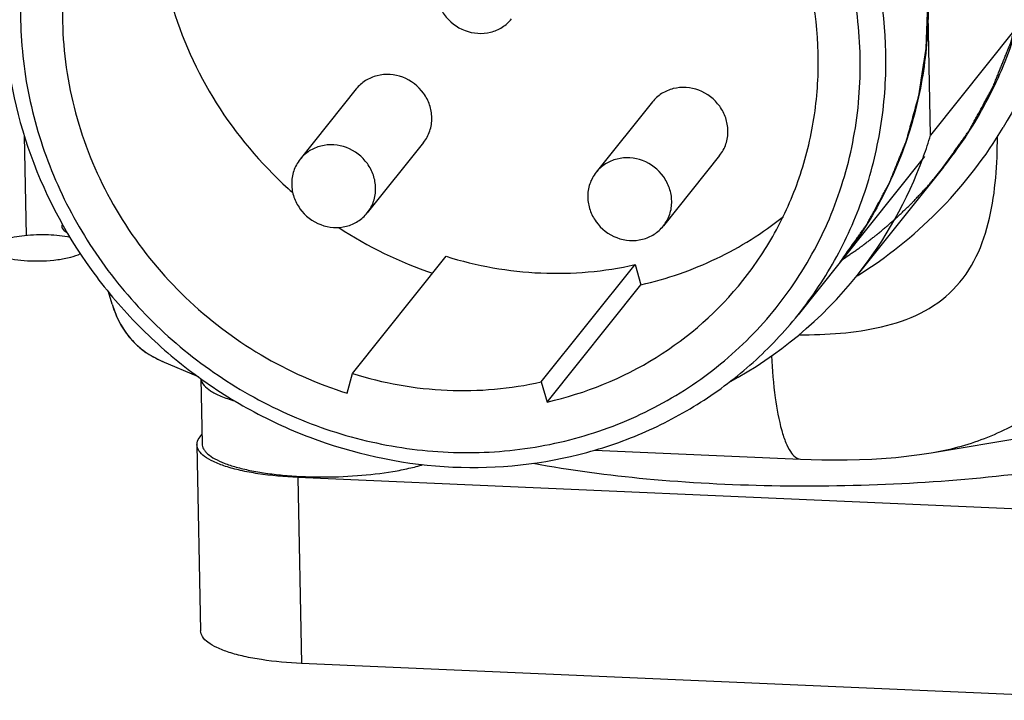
# Model space of a CAD drawing. Header units: millimetres. Extents: x 0 to 420, y 0 to 297.
# Tile 19 of 44: x 160.67 to 169.83, y 99.07 to 105.4. Entities that reach past the tile are written whole.
import ezdxf

# ---------------------------------------------------------------- set-up
doc = ezdxf.new("R2010")
doc.units = ezdxf.units.MM
doc.header["$LTSCALE"] = 23.1
doc.layers.add('COMPONENTS', color=7, linetype='CONTINUOUS')

msp = doc.modelspace()

# ---------------------------------------------------------------- linework, layer by layer
at = {"layer": 'COMPONENTS', "color": 7, "linetype": 'CONTINUOUS'}
for p, q in [((169.14131, 104.32745), (169.09337, 106.84853)), ((169.92536, 105.30906), (169.14131, 104.32745)), ((163.80083, 104.75718), (163.27813, 104.10277)), ((166.55399, 104.63628), (166.03129, 103.98188)), ((164.42591, 104.2579), (163.90321, 103.6035)), ((167.17907, 104.13701), (166.65637, 103.4826)), ((169.26264, 104.03083), (168.45682, 103.02196)), ((163.76496, 102.10986), (164.63612, 103.20053)), ((165.5215, 102.03272), (166.39267, 103.1234)), ((166.39267, 103.1234), (166.44785, 102.93575)), ((168.30055, 103.14678), (167.90852, 102.65597)), ((165.57669, 101.84508), (166.44785, 102.93575)), ((161.53082, 102.7564), (161.49672, 102.87078)), ((161.97463, 102.23469), (162.00386, 102.22193)), ((161.99451, 102.22589), (162.32985, 102.08204)), ((163.71682, 101.92675), (163.76496, 102.10986)), ((162.35556, 102.06348), (162.3671, 101.45667)), ((165.5215, 102.03272), (165.57669, 101.84508)), ((169.14606, 101.3723), (171.4717, 101.76032)), ((162.34855, 101.52179), (162.36546, 101.54297)), ((162.31975, 101.44755), (162.35265, 99.71747)), ((166.01721, 101.39837), (167.93223, 101.31428)), ((171.06478, 100.80035), (163.25819, 101.14316)), ((171.09768, 99.07028), (163.29109, 99.41309))]:
    msp.add_line(p, q, dxfattribs=at)
at = {"layer": 'COMPONENTS', "color": 9, "linetype": 'CONTINUOUS'}
for p, q in [((160.71421, 104.32217), (160.73188, 103.39283)), ((161.53082, 102.7564), (161.53384, 102.74642)), ((163.25819, 101.14316), (163.29109, 99.41309))]:
    msp.add_line(p, q, dxfattribs=at)
at = {"layer": 'COMPONENTS', "color": 2, "linetype": 'CONTINUOUS'}
msp.add_line((169.08459, 104.12838), (168.30055, 103.14678), dxfattribs=at)
at = {"layer": 'COMPONENTS', "color": 7, "linetype": 'CONTINUOUS'}
for points in [[(161.53382, 102.74648), (161.54867, 102.70171), (161.57536, 102.63499), (161.6073, 102.57061), (161.64447, 102.5095), (161.68661, 102.4526), (161.7347, 102.39932), (161.78808, 102.35048), (161.84569, 102.30695), (161.90809, 102.26834), (161.97463, 102.23469)], [(167.9322, 101.31428), (168.13055, 101.30792), (168.36446, 101.30706), (168.59377, 101.31425), (168.81864, 101.33026), (169.03878, 101.35585), (169.14741, 101.37253)]]:
    msp.add_lwpolyline(points, dxfattribs=at)
for centre, radius, start, end in [((166.28597, 106.51534), 4.11632, 302.834511, 329.073455), ((165.36339, 105.46919), 3.94668, 340.181658, 343.184461), ((165.42047, 105.44543), 3.88491, 321.408461, 340.024404), ((165.36751, 105.46775), 3.94232, 339.982458, 340.181128), ((165.74828, 106.68047), 3.84394, 227.824146, 228.642456), ((165.72821, 106.65), 3.80739, 236.706888, 251.351507), ((165.41378, 105.45614), 3.89683, 298.382166, 321.346641), ((166.24628, 106.57011), 4.18386, 301.926649, 302.884481)]:
    msp.add_arc(centre, radius, start, end, dxfattribs=at)
for points, knots in [([(168.72532, 105.09719), (168.71733, 105.51688), (168.56534, 106.36625), (168.0667, 107.32381), (167.51188, 107.98479), (167.02484, 108.41831), (166.48036, 108.77663), (165.6995, 109.14107), (164.64706, 109.37392), (163.58074, 109.28113), (162.7905, 109.01518), (162.24312, 108.72648), (161.75312, 108.35485), (161.47205, 108.05718), (161.34519, 107.89836)], [0, 0, 0, 0, 0.1242895, 0.2508454, 0.314868, 0.3790509, 0.4432089, 0.5071588, 0.6334548, 0.7574193, 0.8186812, 0.8794338, 0.9398148, 1, 1, 1, 1]), ([(168.48659, 105.05123), (168.48178, 105.30404), (168.42085, 105.81318), (168.18289, 106.54768), (167.80718, 107.23121), (167.30825, 107.83747), (166.70518, 108.34361), (166.02087, 108.7304), (165.28126, 108.98307), (164.5144, 109.09178), (163.74951, 109.05206), (163.01594, 108.865), (162.34207, 108.53739), (161.75424, 108.08159), (161.27552, 107.51521), (160.92466, 106.86032), (160.71522, 106.14294), (160.67525, 105.64372), (160.68, 105.39404)], [0, 0, 0, 0, 0.0624099, 0.1255965, 0.1894569, 0.2537778, 0.3182872, 0.3826862, 0.4466911, 0.5100739, 0.572696, 0.634532, 0.6956771, 0.7563369, 0.8167961, 0.8773739, 0.9383628, 1, 1, 1, 1]), ([(169.75348, 108.92961), (169.95974, 108.58271), (170.28401, 107.83856), (170.46434, 106.64522), (170.32296, 105.46209), (170.01617, 104.73232), (169.81706, 104.39981)], [0, 0, 0, 0, 0.2552969, 0.5069265, 0.7548329, 1, 1, 1, 1]), ([(162.09678, 107.54088), (161.99626, 107.22636), (161.89097, 106.55624), (162.03429, 105.54412), (162.46105, 104.59844), (162.91089, 104.06419), (163.16743, 103.83178)], [0, 0, 0, 0, 0.2437343, 0.4919104, 0.7444806, 1, 1, 1, 1]), ([(161.77017, 107.46903), (161.59815, 107.25358), (161.3084, 106.77313), (161.07391, 105.96226), (161.05058, 105.10795), (161.23913, 104.26226), (161.62702, 103.47523), (162.19086, 102.7931), (162.89647, 102.25591), (163.43756, 102.01407), (163.71682, 101.92675)], [0, 0, 0, 0, 0.1203424, 0.2416174, 0.3645566, 0.4894513, 0.6161335, 0.7440285, 0.8722856, 1, 1, 1, 1]), ([(167.39622, 102.97599), (167.51332, 103.12261), (167.72218, 103.4381), (167.94717, 103.96017), (168.0783, 104.51748), (168.12357, 105.28838), (167.93041, 106.26273), (167.53303, 106.95502), (167.28574, 107.26323)], [0, 0, 0, 0, 0.1218409, 0.2441412, 0.3673042, 0.4916304, 0.7434224, 1, 1, 1, 1]), ([(169.24086, 104.00356), (169.25698, 104.02632), (169.2892, 104.07182), (169.33754, 104.14007), (169.37783, 104.19695), (169.41005, 104.24245), (169.43423, 104.27658), (169.45437, 104.30501), (169.47048, 104.32776), (169.48055, 104.34199), (169.48861, 104.35335), (169.49363, 104.36049), (169.49719, 104.36542), (169.49915, 104.36833), (169.50081, 104.37156), (169.503, 104.37548), (169.50816, 104.38499), (169.51593, 104.39921), (169.52627, 104.4182), (169.53662, 104.43718), (169.55042, 104.46249), (169.57456, 104.50677), (169.60906, 104.57005), (169.64355, 104.63332), (169.66769, 104.67761), (169.68149, 104.70291), (169.69184, 104.7219), (169.70219, 104.74088), (169.70994, 104.75512), (169.71513, 104.7646), (169.71725, 104.76856), (169.71905, 104.77171), (169.72044, 104.77494), (169.72268, 104.78064), (169.72598, 104.78875), (169.73119, 104.80175), (169.73774, 104.81799), (169.74819, 104.84398), (169.76126, 104.87647), (169.77695, 104.91545), (169.79264, 104.95444), (169.80832, 104.99342), (169.82401, 105.03241), (169.8397, 105.07139), (169.85277, 105.10388), (169.86323, 105.12987), (169.86977, 105.14611), (169.87499, 105.15911), (169.87892, 105.16885), (169.88218, 105.17698), (169.88448, 105.18265), (169.88576, 105.18592), (169.88683, 105.18829), (169.88746, 105.19099), (169.88845, 105.19447), (169.8901, 105.20061), (169.89251, 105.20936), (169.89538, 105.21987), (169.89921, 105.23388), (169.904, 105.25139), (169.91166, 105.27941), (169.92124, 105.31444), (169.93273, 105.35647), (169.94423, 105.39851), (169.95572, 105.44054), (169.96721, 105.48257), (169.97871, 105.5246), (169.98828, 105.55963), (169.99595, 105.58765), (170.00073, 105.60516), (170.00458, 105.61918), (170.00694, 105.62793), (170.00867, 105.63406), (170.00954, 105.63756), (170.01, 105.64106), (170.01071, 105.64543), (170.0123, 105.65592), (170.01474, 105.67166), (170.01795, 105.69264), (170.02118, 105.71362), (170.02548, 105.7416), (170.033, 105.79056), (170.04375, 105.8605), (170.05449, 105.93044), (170.06202, 105.9794), (170.06631, 106.00737), (170.06954, 106.02836), (170.07222, 106.04584), (170.07438, 106.05983), (170.07571, 106.06857), (170.0768, 106.07556), (170.07744, 106.07995), (170.07805, 106.08341), (170.07827, 106.08708), (170.07848, 106.09363), (170.07886, 106.10293), (170.07943, 106.11783), (170.08015, 106.13645), (170.0813, 106.16625), (170.08274, 106.20349), (170.08447, 106.24818), (170.08677, 106.30777), (170.08965, 106.38226), (170.0931, 106.47165), (170.0954, 106.53124), (170.09655, 106.56103)], [0, 0, 0, 0, 0.03125, 0.0625, 0.09375, 0.109375, 0.125, 0.140625, 0.1484375, 0.15625, 0.1601562, 0.1640625, 0.1660156, 0.1669922, 0.1679688, 0.1699219, 0.171875, 0.1796875, 0.1875, 0.1953125, 0.203125, 0.21875, 0.25, 0.28125, 0.296875, 0.3046875, 0.3125, 0.3203125, 0.328125, 0.3300781, 0.3320312, 0.3330078, 0.3339844, 0.3359375, 0.3398438, 0.34375, 0.3515625, 0.359375, 0.375, 0.390625, 0.40625, 0.421875, 0.4375, 0.453125, 0.46875, 0.4765625, 0.484375, 0.4882812, 0.4921875, 0.4960938, 0.4980469, 0.4990234, 0.5, 0.5009766, 0.5019531, 0.5039062, 0.5078125, 0.5117188, 0.515625, 0.5234375, 0.53125, 0.546875, 0.5625, 0.578125, 0.59375, 0.609375, 0.625, 0.640625, 0.6484375, 0.65625, 0.6601562, 0.6640625, 0.6660156, 0.6669922, 0.6679688, 0.6699219, 0.671875, 0.6796875, 0.6875, 0.6953125, 0.703125, 0.71875, 0.75, 0.78125, 0.796875, 0.8046875, 0.8125, 0.8203125, 0.8242188, 0.828125, 0.8300781, 0.8320312, 0.8330078, 0.8339844, 0.8359375, 0.8398438, 0.84375, 0.8515625, 0.859375, 0.875, 0.890625, 0.90625, 0.9375, 0.96875, 1, 1, 1, 1]), ([(169.26264, 104.03083), (169.40297, 104.20651), (169.65383, 104.58397), (169.9266, 105.20794), (170.08945, 105.87369), (170.12161, 106.33156), (170.11876, 106.56084)], [0, 0, 0, 0, 0.2479038, 0.4967087, 0.7471975, 1, 1, 1, 1]), ([(164.54143, 105.67604), (164.54219, 105.63606), (164.55676, 105.5551), (164.63226, 105.40954), (164.80119, 105.27826), (165.01421, 105.26331), (165.16109, 105.32612), (165.22027, 105.37917), (165.24439, 105.40938)], [0, 0, 0, 0, 0.1251785, 0.2526386, 0.5073718, 0.7565046, 0.8789872, 1, 1, 1, 1]), ([(169.11734, 105.58799), (169.12154, 105.36691), (169.09309, 104.92513), (168.93877, 104.28242), (168.67726, 103.68005), (168.43564, 103.31589), (168.30033, 103.14652)], [0, 0, 0, 0, 0.2528325, 0.5033483, 0.7521293, 1, 1, 1, 1]), ([(160.52839, 105.45714), (160.53637, 105.03745), (160.68836, 104.18808), (161.18701, 103.23052), (161.74182, 102.56954), (162.22887, 102.13602), (162.77335, 101.7777), (163.5542, 101.41325), (164.60665, 101.18041), (165.67297, 101.2732), (166.46321, 101.53915), (167.01059, 101.82785), (167.50059, 102.19948), (167.78166, 102.49715), (167.90852, 102.65596)], [0, 0, 0, 0, 0.1242895, 0.2508455, 0.314868, 0.379051, 0.443209, 0.5071589, 0.6334549, 0.7574194, 0.8186813, 0.879434, 0.939815, 1, 1, 1, 1]), ([(160.68, 105.39404), (160.68481, 105.14122), (160.74574, 104.63208), (160.9837, 103.89758), (161.35942, 103.21405), (161.85834, 102.60779), (162.46141, 102.10165), (163.14572, 101.71486), (163.88534, 101.46219), (164.65219, 101.35348), (165.41708, 101.3932), (166.15066, 101.58026), (166.82452, 101.90787), (167.41236, 102.36367), (167.89108, 102.93005), (168.24194, 103.58494), (168.45138, 104.30232), (168.49134, 104.80154), (168.48659, 105.05123)], [0, 0, 0, 0, 0.0624099, 0.1255965, 0.1894569, 0.2537778, 0.3182872, 0.3826862, 0.4466911, 0.5100739, 0.572696, 0.634532, 0.6956771, 0.7563369, 0.8167961, 0.8773739, 0.9383628, 1, 1, 1, 1]), ([(167.90852, 102.65596), (168.0438, 102.82533), (168.28536, 103.18948), (168.5468, 103.7918), (168.70109, 104.43442), (168.72952, 104.87614), (168.72532, 105.09719)], [0, 0, 0, 0, 0.2478773, 0.4966672, 0.7471743, 1, 1, 1, 1]), ([(164.5037, 104.4904), (164.50294, 104.53038), (164.48838, 104.61135), (164.41287, 104.75689), (164.24396, 104.88817), (164.03094, 104.90313), (163.88407, 104.84034), (163.82489, 104.78729), (163.80077, 104.75708)], [0, 0, 0, 0, 0.1251882, 0.2526361, 0.5073715, 0.7565039, 0.878986, 1, 1, 1, 1]), ([(167.25686, 104.3695), (167.2561, 104.40948), (167.24154, 104.49045), (167.16603, 104.63599), (166.99712, 104.76727), (166.7841, 104.78223), (166.63724, 104.71944), (166.57805, 104.66639), (166.55393, 104.63618)], [0, 0, 0, 0, 0.1251882, 0.2526361, 0.5073715, 0.7565039, 0.878986, 1, 1, 1, 1]), ([(164.42598, 104.258), (164.45168, 104.29018), (164.49218, 104.36479), (164.5045, 104.44866), (164.5037, 104.4904)], [0, 0, 0, 0, 0.4965523, 1, 1, 1, 1]), ([(167.17914, 104.1371), (167.20484, 104.16928), (167.24534, 104.24389), (167.25766, 104.32776), (167.25686, 104.3695)], [0, 0, 0, 0, 0.4965523, 1, 1, 1, 1]), ([(163.981, 103.836), (163.98024, 103.87597), (163.96568, 103.95694), (163.89017, 104.10249), (163.72125, 104.23378), (163.50822, 104.24873), (163.36135, 104.18592), (163.30217, 104.13286), (163.27805, 104.10266)], [0, 0, 0, 0, 0.1251785, 0.2526386, 0.5073718, 0.7565046, 0.8789872, 1, 1, 1, 1]), ([(163.27805, 104.10266), (163.25235, 104.07048), (163.21187, 103.99587), (163.19955, 103.91202), (163.20034, 103.87028)], [0, 0, 0, 0, 0.4965751, 1, 1, 1, 1]), ([(166.73416, 103.7151), (166.7334, 103.75508), (166.71884, 103.83604), (166.64333, 103.9816), (166.47441, 104.11288), (166.26138, 104.12783), (166.11451, 104.06502), (166.05533, 104.01196), (166.03121, 103.98176)], [0, 0, 0, 0, 0.1251785, 0.2526386, 0.5073718, 0.7565046, 0.8789872, 1, 1, 1, 1]), ([(168.3194, 103.16927), (168.34028, 103.1836), (168.37158, 103.20509), (168.41333, 103.23374), (168.43942, 103.25166), (168.4603, 103.26596), (168.47331, 103.27497), (168.48383, 103.28203), (168.49142, 103.28771), (168.49893, 103.29349), (168.51399, 103.305), (168.53656, 103.32229), (168.56667, 103.34533), (168.59176, 103.36453), (168.61184, 103.37989), (168.62438, 103.3895), (168.63441, 103.39716), (168.6407, 103.40201), (168.64569, 103.40575), (168.65081, 103.41003), (168.65982, 103.41778), (168.67266, 103.42872), (168.69323, 103.4463), (168.71893, 103.46825), (168.74463, 103.49021), (168.7652, 103.50777), (168.78062, 103.52095), (168.79346, 103.53192), (168.80248, 103.53961), (168.80757, 103.544), (168.81159, 103.5473), (168.81485, 103.55055), (168.81947, 103.5549), (168.82743, 103.5625), (168.83886, 103.57337), (168.85255, 103.58641), (168.87082, 103.60379), (168.89364, 103.62552), (168.91647, 103.64726), (168.93473, 103.66463), (168.94615, 103.67553), (168.95414, 103.68307), (168.95871, 103.68752), (168.96336, 103.69255), (168.96914, 103.69863), (168.9784, 103.70847), (168.98998, 103.72073), (169.0085, 103.74038), (169.03165, 103.76493), (169.05944, 103.79438), (169.08026, 103.81648), (169.09417, 103.83121), (169.09992, 103.83735), (169.10463, 103.84225), (169.10893, 103.84723), (169.11627, 103.856), (169.12686, 103.8685), (169.14374, 103.88851), (169.16486, 103.91352), (169.19864, 103.95354), (169.22397, 103.98355), (169.24086, 104.00356)], [0, 0, 0, 0, 0.0625, 0.09375, 0.125, 0.140625, 0.15625, 0.1640625, 0.171875, 0.1796875, 0.1875, 0.21875, 0.25, 0.28125, 0.296875, 0.3125, 0.3203125, 0.328125, 0.3320312, 0.3359375, 0.34375, 0.359375, 0.375, 0.40625, 0.4375, 0.453125, 0.46875, 0.484375, 0.4921875, 0.4960938, 0.5, 0.5039062, 0.5078125, 0.515625, 0.53125, 0.546875, 0.5625, 0.59375, 0.625, 0.640625, 0.65625, 0.6640625, 0.6679688, 0.671875, 0.6796875, 0.6875, 0.703125, 0.71875, 0.75, 0.78125, 0.8125, 0.8203125, 0.828125, 0.8320312, 0.8359375, 0.84375, 0.859375, 0.875, 0.90625, 0.9375, 1, 1, 1, 1]), ([(166.03121, 103.98176), (166.00551, 103.94958), (165.96503, 103.87497), (165.95271, 103.79112), (165.9535, 103.74938)], [0, 0, 0, 0, 0.4965751, 1, 1, 1, 1]), ([(163.20034, 103.87028), (163.2011, 103.8303), (163.21567, 103.74933), (163.29117, 103.60378), (163.4601, 103.4725), (163.67312, 103.45754), (163.82, 103.52035), (163.87918, 103.57341), (163.9033, 103.60361)], [0, 0, 0, 0, 0.1251785, 0.2526386, 0.5073718, 0.7565046, 0.8789872, 1, 1, 1, 1]), ([(163.9033, 103.60361), (163.929, 103.63579), (163.96948, 103.7104), (163.9818, 103.79426), (163.981, 103.836)], [0, 0, 0, 0, 0.4965751, 1, 1, 1, 1]), ([(165.9535, 103.74938), (165.95427, 103.7094), (165.96883, 103.62843), (166.04433, 103.48288), (166.21326, 103.3516), (166.42629, 103.33665), (166.57316, 103.39945), (166.63234, 103.45251), (166.65646, 103.48271)], [0, 0, 0, 0, 0.1251785, 0.2526386, 0.5073718, 0.7565046, 0.8789872, 1, 1, 1, 1]), ([(166.65646, 103.48271), (166.68216, 103.51489), (166.72264, 103.5895), (166.73496, 103.67336), (166.73416, 103.7151)], [0, 0, 0, 0, 0.4965751, 1, 1, 1, 1]), ([(166.44785, 102.93575), (166.6894, 102.99074), (167.15941, 103.15331), (167.58099, 103.41769), (167.77219, 103.57089)], [0, 0, 0, 0, 0.5027528, 1, 1, 1, 1]), ([(161.06304, 103.47586), (161.06323, 103.47108), (161.06999, 103.44654), (161.09376, 103.43187), (161.11139, 103.42271)], [0, 0, 0, 0, 0.1942336, 1, 1, 1, 1]), ([(161.14123, 103.37546), (161.07514, 103.39004), (160.93239, 103.40407), (160.72614, 103.39713), (160.56471, 103.3702), (160.46821, 103.33297), (160.43418, 103.31036), (160.42401, 103.29762)], [0, 0, 0, 0, 0.2751494, 0.5790583, 0.8389695, 0.9337353, 1, 1, 1, 1]), ([(160.41357, 103.26974), (160.41418, 103.2545), (160.44518, 103.21959), (160.55708, 103.17769), (160.75795, 103.15156), (160.9732, 103.15899), (161.13755, 103.18872), (161.20752, 103.21137), (161.23597, 103.22573)], [0, 0, 0, 0, 0.0530755, 0.1417387, 0.4194719, 0.7463551, 0.889102, 1, 1, 1, 1]), ([(164.63612, 103.20053), (164.92056, 103.11159), (165.50982, 103.00623), (166.1068, 103.05832), (166.39267, 103.1234)], [0, 0, 0, 0, 0.5040971, 1, 1, 1, 1]), ([(165.57669, 101.84508), (165.93213, 101.92599), (166.61771, 102.20333), (167.17163, 102.6948), (167.39622, 102.97599)], [0, 0, 0, 0, 0.5032247, 1, 1, 1, 1]), ([(163.76496, 102.10986), (164.0494, 102.02092), (164.63866, 101.91555), (165.23564, 101.96765), (165.5215, 102.03272)], [0, 0, 0, 0, 0.5040971, 1, 1, 1, 1]), ([(162.356, 102.06304), (162.36148, 102.01562), (162.41828, 101.96359), (162.49031, 101.92275), (162.54376, 101.89821), (162.60474, 101.87549), (162.64842, 101.86203), (162.67144, 101.85552)], [0, 0, 0, 0, 0.3670201, 0.4991974, 0.6489353, 0.8160725, 1, 1, 1, 1]), ([(162.31975, 101.44755), (162.31964, 101.45377), (162.32192, 101.48075), (162.33566, 101.50566), (162.34855, 101.52179)], [0, 0, 0, 0, 0.231674, 1, 1, 1, 1]), ([(163.25819, 101.14316), (163.13375, 101.14863), (162.95457, 101.16434), (162.73067, 101.20543), (162.59196, 101.24205), (162.47865, 101.28462), (162.39351, 101.33236), (162.33654, 101.38473), (162.32011, 101.42826), (162.31975, 101.44755)], [0, 0, 0, 0, 0.3621436, 0.5215593, 0.6613827, 0.7787947, 0.8725036, 0.9439045, 1, 1, 1, 1]), ([(162.3671, 101.45667), (162.36726, 101.44848), (162.36993, 101.43155), (162.38069, 101.40703), (162.3979, 101.38317), (162.43127, 101.35034), (162.48993, 101.31225), (162.57867, 101.27261), (162.68839, 101.23719), (162.81686, 101.2068), (162.96147, 101.18209), (163.17694, 101.15694), (163.46219, 101.14377), (163.80537, 101.15508), (164.08306, 101.18686), (164.2867, 101.22621), (164.37997, 101.25009), (164.42379, 101.26318)], [0, 0, 0, 0, 0.011374, 0.0234647, 0.0368598, 0.0519729, 0.0882197, 0.1331521, 0.1866424, 0.2480258, 0.3162942, 0.3901998, 0.5490802, 0.7121716, 0.8664688, 0.9365069, 1, 1, 1, 1]), ([(165.44557, 101.27545), (165.79398, 101.21079), (166.53277, 101.11433), (167.67814, 101.0539), (168.86206, 101.07312), (169.65372, 101.14033), (170.04215, 101.18901)], [0, 0, 0, 0, 0.2304673, 0.4838028, 0.7453996, 1, 1, 1, 1]), ([(163.29109, 99.41309), (163.16665, 99.41855), (162.98747, 99.43427), (162.76358, 99.47535), (162.62486, 99.51198), (162.51156, 99.55454), (162.42642, 99.60228), (162.36945, 99.65465), (162.35301, 99.69818), (162.35265, 99.71747)], [0, 0, 0, 0, 0.3621436, 0.5215593, 0.6613827, 0.7787947, 0.8725036, 0.9439045, 1, 1, 1, 1])]:
    msp.add_open_spline(points, degree=3, knots=knots, dxfattribs=at)
at = {"layer": 'COMPONENTS', "color": 2, "linetype": 'CONTINUOUS'}
msp.add_open_spline([(168.30054, 103.14677), (168.31592, 103.16849), (168.34669, 103.21192), (168.39283, 103.27707), (168.43128, 103.33137), (168.46204, 103.3748), (168.48512, 103.40737), (168.50434, 103.43452), (168.51972, 103.45624), (168.52933, 103.46981), (168.53703, 103.48066), (168.54182, 103.48747), (168.54522, 103.49218), (168.54709, 103.49496), (168.54868, 103.49804), (168.55076, 103.50178), (168.55569, 103.51086), (168.56311, 103.52443), (168.57298, 103.54256), (168.58286, 103.56067), (168.59603, 103.58483), (168.61908, 103.62711), (168.652, 103.6875), (168.68493, 103.7479), (168.70797, 103.79018), (168.72114, 103.81433), (168.73102, 103.83245), (168.7409, 103.85057), (168.74829, 103.86416), (168.75325, 103.87322), (168.75527, 103.877), (168.757, 103.88), (168.75832, 103.88309), (168.76046, 103.88852), (168.76361, 103.89627), (168.76859, 103.90868), (168.77483, 103.92418), (168.78481, 103.94899), (168.79729, 103.98), (168.81226, 104.01721), (168.82724, 104.05442), (168.84221, 104.09164), (168.85719, 104.12885), (168.87216, 104.16606), (168.88464, 104.19707), (168.89462, 104.22188), (168.90086, 104.23738), (168.90585, 104.24979), (168.9096, 104.25909), (168.91271, 104.26685), (168.91491, 104.27226), (168.91613, 104.27539), (168.91715, 104.27765), (168.91775, 104.28022), (168.91869, 104.28354), (168.92027, 104.28941), (168.92257, 104.29776), (168.92531, 104.30779), (168.92897, 104.32116), (168.93354, 104.33788), (168.94085, 104.36463), (168.94999, 104.39806), (168.96097, 104.43818), (168.97194, 104.47831), (168.98291, 104.51843), (168.99388, 104.55855), (169.00485, 104.59867), (169.01399, 104.63211), (169.02131, 104.65885), (169.02587, 104.67557), (169.02954, 104.68895), (169.0318, 104.6973), (169.03345, 104.70316), (169.03429, 104.7065), (169.03472, 104.70984), (169.0354, 104.71401), (169.03692, 104.72402), (169.03924, 104.73904), (169.04231, 104.75907), (169.04539, 104.7791), (169.04949, 104.80581), (169.05668, 104.85254), (169.06693, 104.9193), (169.07719, 104.98606), (169.08437, 105.03279), (169.08848, 105.0595), (169.09155, 105.07953), (169.09464, 105.09955), (169.09693, 105.11458), (169.09849, 105.12459), (169.09909, 105.12878), (169.09968, 105.13207), (169.09989, 105.13559), (169.10008, 105.14183), (169.10045, 105.15071), (169.10099, 105.16493), (169.10168, 105.18271), (169.10278, 105.21115), (169.10416, 105.2467), (169.1058, 105.28936), (169.108, 105.34624), (169.11075, 105.41735), (169.11404, 105.50267), (169.11624, 105.55955), (169.11734, 105.58799)], degree=3, knots=[0, 0, 0, 0, 0.03125, 0.0625, 0.09375, 0.109375, 0.125, 0.140625, 0.1484375, 0.15625, 0.1601562, 0.1640625, 0.1660156, 0.1669922, 0.1679688, 0.1699219, 0.171875, 0.1796875, 0.1875, 0.1953125, 0.203125, 0.21875, 0.25, 0.28125, 0.296875, 0.3046875, 0.3125, 0.3203125, 0.328125, 0.3300781, 0.3320312, 0.3330078, 0.3339844, 0.3359375, 0.3398438, 0.34375, 0.3515625, 0.359375, 0.375, 0.390625, 0.40625, 0.421875, 0.4375, 0.453125, 0.46875, 0.4765625, 0.484375, 0.4882812, 0.4921875, 0.4960938, 0.4980469, 0.4990234, 0.5, 0.5009766, 0.5019531, 0.5039062, 0.5078125, 0.5117188, 0.515625, 0.5234375, 0.53125, 0.546875, 0.5625, 0.578125, 0.59375, 0.609375, 0.625, 0.640625, 0.6484375, 0.65625, 0.6601562, 0.6640625, 0.6660156, 0.6669922, 0.6679688, 0.6699219, 0.671875, 0.6796875, 0.6875, 0.6953125, 0.703125, 0.71875, 0.75, 0.78125, 0.796875, 0.8046875, 0.8125, 0.8203125, 0.828125, 0.8300781, 0.8320312, 0.8330078, 0.8339844, 0.8359375, 0.8398438, 0.84375, 0.8515625, 0.859375, 0.875, 0.890625, 0.90625, 0.9375, 0.96875, 1, 1, 1, 1], dxfattribs=at)
at = {"layer": 'COMPONENTS', "color": 9, "linetype": 'CONTINUOUS'}
for points, knots in [([(169.14745, 101.37253), (169.31604, 101.40065), (169.65388, 101.49112), (170.12998, 101.73611), (170.5643, 102.08547), (170.94277, 102.5247), (171.25076, 103.03525), (171.47607, 103.59662), (171.61462, 104.18826), (171.65441, 104.5916), (171.66389, 104.79354)], [0, 0, 0, 0, 0.1117558, 0.2268185, 0.3475941, 0.4739537, 0.6040096, 0.7356995, 0.8678138, 1, 1, 1, 1]), ([(167.91546, 102.47021), (168.04521, 102.46995), (168.30393, 102.47841), (168.68678, 102.53297), (169.05197, 102.65323), (169.36748, 102.87367), (169.58236, 103.19107), (169.69936, 103.55331), (169.75324, 103.9313), (169.76232, 104.18642), (169.76251, 104.31433)], [0, 0, 0, 0, 0.1276448, 0.2542939, 0.3793723, 0.5026386, 0.6254015, 0.7491972, 0.8741728, 1, 1, 1, 1]), ([(161.53384, 102.74642), (161.55144, 102.68935), (161.59652, 102.57775), (161.69867, 102.4284), (161.83357, 102.30743), (161.9395, 102.2495), (161.99451, 102.22589)], [0, 0, 0, 0, 0.2496425, 0.4996029, 0.7497297, 1, 1, 1, 1]), ([(167.66105, 102.27375), (167.66778, 102.1436), (167.68764, 101.91036), (167.73595, 101.64017), (167.78986, 101.47405), (167.83105, 101.38964), (167.87576, 101.33279), (167.91494, 101.31504), (167.9322, 101.31428)], [0, 0, 0, 0, 0.3779798, 0.6784457, 0.7934168, 0.8833764, 0.9498995, 1, 1, 1, 1])]:
    msp.add_open_spline(points, degree=3, knots=knots, dxfattribs=at)
at = {"layer": 'COMPONENTS', "color": 7, "linetype": 'CONTINUOUS'}
msp.add_open_spline([(161.06847, 103.49643), (161.06495, 103.49027), (161.06276, 103.48295), (161.06304, 103.47586)], degree=3, dxfattribs=at)

doc.saveas('drawing.dxf')
